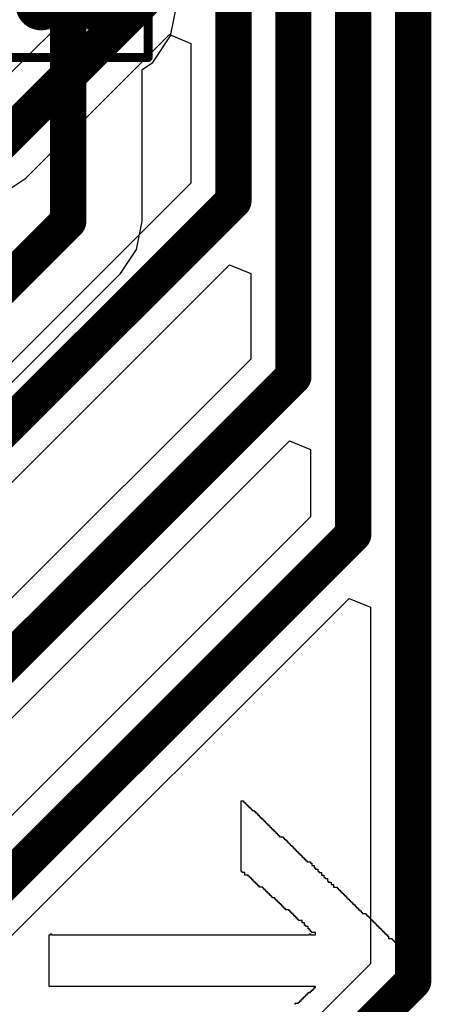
# Model space of a CAD drawing. Header units: millimetres. Extents: x -0.08 to 3.17, y -0.08 to 4.88.
# Tile 18 of 256: x 0.62 to 0.71, y 1.52 to 1.74. Entities that reach past the tile are written whole.
import ezdxf

# ---------------------------------------------------------------- set-up
doc = ezdxf.new("R2010")
doc.units = ezdxf.units.MM
doc.header["$MEASUREMENT"] = 0
for name, color, linetype in [('Mechanical13', 56, 'Continuous'), ('Mechanical15', 56, 'Continuous'), ('MidLayer2', 76, 'Continuous'), ('TopLayer', 1, 'Continuous'), ('TopOverlay', 2, 'Continuous'), ('TopPaste', 8, 'Continuous'), ('TopSolder', 216, 'Continuous')]:
    doc.layers.add(name, color=color, linetype=linetype)

# ---------------------------------------------------------------- blocks, each defined once
blk = doc.blocks.new('RES_0402_489')
at = {"layer": 'Mechanical13', "const_width": 0.00472}
for points in [[(-0.02087, 0.01102), (0.02087, 0.01102)], [(-0.02087, 0.01102), (-0.02087, -0.01102)], [(0.02087, 0.01102), (0.02087, -0.01102)], [(-0.02087, -0.01102), (0.02087, -0.01102)]]:
    blk.add_lwpolyline(points, dxfattribs=at)
at = {"layer": 'Mechanical13', "const_width": 0.00236}
for points in [[(-0.02205, 0.01102, 1), (-0.01969, 0.01102, 1)], [(-0.02205, 0.01102, 1), (-0.01969, 0.01102, 1)], [(0.01969, 0.01102, 1), (0.02205, 0.01102, 1)], [(0.01969, 0.01102, 1), (0.02205, 0.01102, 1)], [(-0.02205, -0.01102, 1), (-0.01969, -0.01102, 1)], [(-0.02205, -0.01102, 1), (-0.01969, -0.01102, 1)], [(0.01969, -0.01102, 1), (0.02205, -0.01102, 1)], [(0.01969, -0.01102, 1), (0.02205, -0.01102, 1)]]:
    blk.add_lwpolyline(points, format="xyb", close=True, dxfattribs=at)
at = {"layer": 'Mechanical15', "const_width": 0.00197}
for points in [[(-0.03543, 0.01732), (0.03543, 0.01732)], [(-0.03543, 0.01732), (-0.03543, -0.01732)], [(0.03543, 0.01732), (0.03543, -0.01732)], [(0, 0.00866), (0, -0.00866)], [(-0.00866, 0), (0.00866, 0)], [(-0.03543, -0.01732), (0.03543, -0.01732)]]:
    blk.add_lwpolyline(points, dxfattribs=at)
at = {"layer": 'Mechanical15'}
for points, const_width in [([(-0.03593, 0.01732, 1), (-0.03494, 0.01732, 1)], 0.000984), ([(-0.03593, 0.01732, 1), (-0.03494, 0.01732, 1)], 0.000984), ([(0.03494, 0.01732, 1), (0.03593, 0.01732, 1)], 0.000984), ([(0.03494, 0.01732, 1), (0.03593, 0.01732, 1)], 0.000984), ([(-0.00049, 0.00866, 1), (0.00049, 0.00866, 1)], 0.000984), ([(0.0065, 0, 1), (-0.0065, 0, 1)], 0.00197), ([(-0.00915, 0, 1), (-0.00817, 0, 1)], 0.000984), ([(-0.00699, 0, 1), (-0.006, 0, 1)], 0.000984), ([(0.006, 0, 1), (0.00699, 0, 1)], 0.000984), ([(0.00817, 0, 1), (0.00915, 0, 1)], 0.000984), ([(-0.00049, -0.00866, 1), (0.00049, -0.00866, 1)], 0.000984), ([(-0.03593, -0.01732, 1), (-0.03494, -0.01732, 1)], 0.000984), ([(-0.03593, -0.01732, 1), (-0.03494, -0.01732, 1)], 0.000984), ([(0.03494, -0.01732, 1), (0.03593, -0.01732, 1)], 0.000984), ([(0.03494, -0.01732, 1), (0.03593, -0.01732, 1)], 0.000984)]:
    blk.add_lwpolyline(points, format="xyb", close=True, dxfattribs=dict(at, const_width=const_width))
at = {"layer": 'TopLayer', "const_width": 0.00552}
for points in [[(-0.02677, 0.0059, 1), (-0.02125, 0.0059, 1)], [(-0.01616, 0.0059, 1), (-0.01063, 0.0059, 1)], [(0.01063, 0.0059, 1), (0.01616, 0.0059, 1)], [(0.02125, 0.0059, 1), (0.02677, 0.0059, 1)], [(-0.02677, -0.0059, 1), (-0.02125, -0.0059, 1)], [(-0.01616, -0.0059, 1), (-0.01063, -0.0059, 1)], [(0.01063, -0.0059, 1), (0.01616, -0.0059, 1)], [(0.02125, -0.0059, 1), (0.02677, -0.0059, 1)]]:
    blk.add_lwpolyline(points, format="xyb", close=True, dxfattribs=at)
at = {"layer": 'TopLayer'}
for points in [[(-0.0134, 0.01142), (-0.02401, 0.01142), (-0.0134, -0.01142), (-0.02401, -0.01142)], [(0.0134, -0.01142), (0.02401, -0.01142), (0.0134, 0.01142), (0.02401, 0.01142)], [(-0.00787, 0.0059), (-0.02953, 0.0059), (-0.00787, -0.0059), (-0.02953, -0.0059)], [(0.00787, -0.0059), (0.02953, -0.0059), (0.00787, 0.0059), (0.02953, 0.0059)]]:
    blk.add_solid(points, dxfattribs=at)
at = {"layer": 'TopPaste', "const_width": 0.00552}
for points in [[(-0.02677, 0.0059, 1), (-0.02125, 0.0059, 1)], [(-0.01616, 0.0059, 1), (-0.01063, 0.0059, 1)], [(0.01063, 0.0059, 1), (0.01616, 0.0059, 1)], [(0.02125, 0.0059, 1), (0.02677, 0.0059, 1)], [(-0.02677, -0.0059, 1), (-0.02125, -0.0059, 1)], [(-0.01616, -0.0059, 1), (-0.01063, -0.0059, 1)], [(0.01063, -0.0059, 1), (0.01616, -0.0059, 1)], [(0.02125, -0.0059, 1), (0.02677, -0.0059, 1)]]:
    blk.add_lwpolyline(points, format="xyb", close=True, dxfattribs=at)
at = {"layer": 'TopPaste'}
for points in [[(-0.0134, 0.01142), (-0.02401, 0.01142), (-0.0134, -0.01142), (-0.02401, -0.01142)], [(0.0134, -0.01142), (0.02401, -0.01142), (0.0134, 0.01142), (0.02401, 0.01142)], [(-0.00787, 0.0059), (-0.02953, 0.0059), (-0.00787, -0.0059), (-0.02953, -0.0059)], [(0.00787, -0.0059), (0.02953, -0.0059), (0.00787, 0.0059), (0.02953, 0.0059)]]:
    blk.add_solid(points, dxfattribs=at)
at = {"layer": 'TopSolder', "const_width": 0.00552}
for points in [[(-0.02677, 0.0059, 1), (-0.02125, 0.0059, 1)], [(-0.01616, 0.0059, 1), (-0.01063, 0.0059, 1)], [(0.01063, 0.0059, 1), (0.01616, 0.0059, 1)], [(0.02125, 0.0059, 1), (0.02677, 0.0059, 1)], [(-0.02677, -0.0059, 1), (-0.02125, -0.0059, 1)], [(-0.01616, -0.0059, 1), (-0.01063, -0.0059, 1)], [(0.01063, -0.0059, 1), (0.01616, -0.0059, 1)], [(0.02125, -0.0059, 1), (0.02677, -0.0059, 1)]]:
    blk.add_lwpolyline(points, format="xyb", close=True, dxfattribs=at)
at = {"layer": 'TopSolder'}
for points in [[(-0.0134, 0.01142), (-0.02401, 0.01142), (-0.0134, -0.01142), (-0.02401, -0.01142)], [(0.0134, -0.01142), (0.02401, -0.01142), (0.0134, 0.01142), (0.02401, 0.01142)], [(-0.00787, 0.0059), (-0.02953, 0.0059), (-0.00787, -0.0059), (-0.02953, -0.0059)], [(0.00787, -0.0059), (0.02953, -0.0059), (0.00787, 0.0059), (0.02953, 0.0059)]]:
    blk.add_solid(points, dxfattribs=at)

msp = doc.modelspace()

# ---------------------------------------------------------------- linework, layer by layer
at = {"layer": 'MidLayer2'}
for p, q in [((0.64352, 1.75107), (0.61035, 1.71789)), ((0.6207, 1.70213), (0.6519, 1.73333)), ((0.6519, 1.73333), (0.65652, 1.73141)), ((0.65652, 1.73141), (0.65652, 1.70107)), ((0.61771, 1.70013), (0.6207, 1.70213)), ((0.65652, 1.70107), (0.59413, 1.63868)), ((0.60448, 1.62292), (0.66489, 1.68333)), ((0.66489, 1.68333), (0.66951, 1.68141)), ((0.66951, 1.68141), (0.66951, 1.66288)), ((0.66951, 1.66288), (0.54789, 1.54126)), ((0.55824, 1.5255), (0.67788, 1.64514)), ((0.67788, 1.64514), (0.6825, 1.64323)), ((0.6825, 1.64323), (0.6825, 1.62863)), ((0.6825, 1.62863), (0.48436, 1.43049)), ((0.49472, 1.41473), (0.69087, 1.61089)), ((0.69087, 1.61089), (0.69549, 1.60897)), ((0.69549, 1.60897), (0.69549, 1.53159)), ((0.69549, 1.53159), (0.5503, 1.3864))]:
    msp.add_line(p, q, dxfattribs=at)
at = {"layer": 'MidLayer2', "const_width": 0.00787}
for points in [[(0.66575, 1.69724), (0.66575, 2.80368)], [(0.67874, 1.65906), (0.67874, 2.79718)], [(0.69173, 1.6248), (0.69173, 2.79069)], [(0.70472, 1.52777), (0.70472, 2.26386)], [(0.61417, 1.70866), (0.65276, 1.74724)], [(0.59795, 1.62945), (0.66575, 1.69724)], [(0.55172, 1.53203), (0.67874, 1.65906)], [(0.48819, 1.42126), (0.69173, 1.6248)], [(0.55413, 1.37717), (0.70472, 1.52777)]]:
    msp.add_lwpolyline(points, dxfattribs=at)
at = {"layer": 'MidLayer2', "const_width": 0.00394}
for points in [[(0.66378, 1.69724, 1), (0.66772, 1.69724, 1)], [(0.66378, 1.69724, 1), (0.66772, 1.69724, 1)], [(0.67677, 1.65906, 1), (0.68071, 1.65906, 1)], [(0.67677, 1.65906, 1), (0.68071, 1.65906, 1)], [(0.68976, 1.6248, 1), (0.6937, 1.6248, 1)], [(0.68976, 1.6248, 1), (0.6937, 1.6248, 1)], [(0.70276, 1.52777, 1), (0.70669, 1.52777, 1)], [(0.70276, 1.52777, 1), (0.70669, 1.52777, 1)]]:
    msp.add_lwpolyline(points, format="xyb", close=True, dxfattribs=at)
at = {"layer": 'TopLayer'}
for p, q in [((0.65214, 1.73301), (0.65349, 1.73977)), ((0.64831, 1.72728), (0.65214, 1.73301)), ((0.64598, 1.72572), (0.64831, 1.72728)), ((0.64598, 1.69278), (0.64598, 1.72572)), ((0.64476, 1.68663), (0.64598, 1.69278)), ((0.64598, 1.69278), (0.64598, 1.69278)), ((0.64128, 1.68142), (0.64476, 1.68663)), ((0.58848, 1.62863), (0.64127, 1.68142)), ((0.64127, 1.68142), (0.64128, 1.68142))]:
    msp.add_line(p, q, dxfattribs=at)
at = {"layer": 'TopLayer', "const_width": 0.00787}
for points in [[(0.62992, 1.69278), (0.62992, 1.74508)], [(0.56659, 1.62945), (0.62992, 1.69278)]]:
    msp.add_lwpolyline(points, dxfattribs=at)
at = {"layer": 'TopLayer', "const_width": 0.00394}
msp.add_lwpolyline([(0.62795, 1.69278, 1), (0.63189, 1.69278, 1)], format="xyb", close=True, dxfattribs=at)
msp.add_lwpolyline([(0.62795, 1.69278, 1), (0.63189, 1.69278, 1)], format="xyb", close=True, dxfattribs=at)
at = {"layer": 'TopOverlay'}
for p, q in [((0.66742, 1.55162), (0.66742, 1.56696)), ((0.66742, 1.56696), (0.66794, 1.56696)), ((0.66794, 1.56696), (0.66794, 1.5667)), ((0.66794, 1.5667), (0.6682, 1.5667)), ((0.6682, 1.5667), (0.6682, 1.56644)), ((0.6682, 1.56644), (0.66846, 1.56644)), ((0.66846, 1.56644), (0.66846, 1.56618)), ((0.66846, 1.56618), (0.66872, 1.56618)), ((0.66872, 1.56618), (0.66872, 1.56592)), ((0.66872, 1.56592), (0.66898, 1.56592)), ((0.66898, 1.56592), (0.66898, 1.56566)), ((0.66898, 1.56566), (0.66924, 1.56566)), ((0.66924, 1.56566), (0.66924, 1.5654)), ((0.66924, 1.5654), (0.6695, 1.5654)), ((0.6695, 1.5654), (0.6695, 1.56514)), ((0.6695, 1.56514), (0.66976, 1.56514)), ((0.66976, 1.56514), (0.66976, 1.56488)), ((0.66976, 1.56488), (0.67028, 1.56488)), ((0.67028, 1.56488), (0.67028, 1.56462)), ((0.67028, 1.56462), (0.67054, 1.56462)), ((0.67054, 1.56462), (0.67054, 1.56436)), ((0.67054, 1.56436), (0.6708, 1.56436)), ((0.6708, 1.56436), (0.6708, 1.5641)), ((0.6708, 1.5641), (0.67106, 1.5641)), ((0.67106, 1.5641), (0.67106, 1.56384)), ((0.67106, 1.56384), (0.67132, 1.56384)), ((0.67132, 1.56384), (0.67132, 1.56358)), ((0.67132, 1.56358), (0.67158, 1.56358)), ((0.67158, 1.56358), (0.67158, 1.56332)), ((0.67158, 1.56332), (0.67184, 1.56332)), ((0.67184, 1.56332), (0.67184, 1.56306)), ((0.67184, 1.56306), (0.6721, 1.56306)), ((0.6721, 1.56306), (0.6721, 1.5628)), ((0.6721, 1.5628), (0.67236, 1.5628)), ((0.67236, 1.5628), (0.67236, 1.56254)), ((0.67236, 1.56254), (0.67262, 1.56254)), ((0.67262, 1.56254), (0.67262, 1.56228)), ((0.67262, 1.56228), (0.67288, 1.56228)), ((0.67288, 1.56228), (0.67288, 1.56202)), ((0.67288, 1.56202), (0.67314, 1.56202)), ((0.67314, 1.56202), (0.67314, 1.56176)), ((0.67314, 1.56176), (0.6734, 1.56176)), ((0.6734, 1.56176), (0.6734, 1.5615)), ((0.6734, 1.5615), (0.67366, 1.5615)), ((0.67366, 1.5615), (0.67366, 1.56124)), ((0.67366, 1.56124), (0.67392, 1.56124)), ((0.67392, 1.56124), (0.67392, 1.56098)), ((0.67392, 1.56098), (0.67418, 1.56098)), ((0.67418, 1.56098), (0.67418, 1.56072)), ((0.67418, 1.56072), (0.67444, 1.56072)), ((0.67444, 1.56072), (0.67444, 1.56046)), ((0.67444, 1.56046), (0.6747, 1.56046)), ((0.6747, 1.56046), (0.6747, 1.5602)), ((0.6747, 1.5602), (0.67496, 1.5602)), ((0.67496, 1.5602), (0.67496, 1.55994)), ((0.67496, 1.55994), (0.67522, 1.55994)), ((0.67522, 1.55994), (0.67522, 1.55968)), ((0.67522, 1.55968), (0.67548, 1.55968)), ((0.67548, 1.55968), (0.67548, 1.55942)), ((0.67548, 1.55942), (0.67574, 1.55942)), ((0.67574, 1.55942), (0.67574, 1.55916)), ((0.67574, 1.55916), (0.67652, 1.55916)), ((0.67652, 1.55916), (0.67652, 1.5589)), ((0.67652, 1.5589), (0.67678, 1.5589)), ((0.67678, 1.5589), (0.67678, 1.55864)), ((0.67678, 1.55864), (0.67704, 1.55864)), ((0.67704, 1.55864), (0.67704, 1.55838)), ((0.67704, 1.55838), (0.6773, 1.55838)), ((0.6773, 1.55838), (0.6773, 1.55812)), ((0.6773, 1.55812), (0.67756, 1.55812)), ((0.67756, 1.55812), (0.67756, 1.55786)), ((0.67756, 1.55786), (0.67782, 1.55786)), ((0.67782, 1.55786), (0.67782, 1.5576)), ((0.67782, 1.5576), (0.67808, 1.5576)), ((0.67808, 1.5576), (0.67808, 1.55734)), ((0.67808, 1.55734), (0.67834, 1.55734)), ((0.67834, 1.55734), (0.67834, 1.55708)), ((0.67834, 1.55708), (0.6786, 1.55708)), ((0.6786, 1.55708), (0.6786, 1.55682)), ((0.6786, 1.55682), (0.67886, 1.55682)), ((0.67886, 1.55682), (0.67886, 1.55656)), ((0.67886, 1.55656), (0.67912, 1.55656)), ((0.67912, 1.55656), (0.67912, 1.5563)), ((0.67912, 1.5563), (0.67938, 1.5563)), ((0.67938, 1.5563), (0.67938, 1.55604)), ((0.67938, 1.55604), (0.67964, 1.55604)), ((0.67964, 1.55604), (0.67964, 1.55578)), ((0.67964, 1.55578), (0.6799, 1.55578)), ((0.6799, 1.55578), (0.6799, 1.55552)), ((0.6799, 1.55552), (0.68016, 1.55552)), ((0.68016, 1.55552), (0.68016, 1.55526)), ((0.68016, 1.55526), (0.68042, 1.55526)), ((0.68042, 1.55526), (0.68042, 1.555)), ((0.68042, 1.555), (0.68068, 1.555)), ((0.68068, 1.555), (0.68068, 1.55474)), ((0.68068, 1.55474), (0.68094, 1.55474)), ((0.68094, 1.55474), (0.68094, 1.55448)), ((0.68094, 1.55448), (0.6812, 1.55448)), ((0.6812, 1.55448), (0.6812, 1.55422)), ((0.6812, 1.55422), (0.68146, 1.55422)), ((0.68146, 1.55422), (0.68146, 1.55396)), ((0.68146, 1.55396), (0.68172, 1.55396)), ((0.68172, 1.55396), (0.68172, 1.5537)), ((0.68172, 1.5537), (0.6825, 1.5537)), ((0.6825, 1.5537), (0.6825, 1.55344)), ((0.6825, 1.55344), (0.68276, 1.55344)), ((0.68276, 1.55344), (0.68276, 1.55292)), ((0.68276, 1.55292), (0.68328, 1.55292)), ((0.68328, 1.55292), (0.68328, 1.5524)), ((0.68328, 1.5524), (0.68354, 1.5524)), ((0.68354, 1.5524), (0.68354, 1.55214)), ((0.68354, 1.55214), (0.68406, 1.55214)), ((0.68406, 1.55214), (0.68406, 1.55162)), ((0.66768, 1.55162), (0.66742, 1.55162)), ((0.66768, 1.55136), (0.66768, 1.55162)), ((0.6682, 1.55136), (0.66768, 1.55136)), ((0.6682, 1.55084), (0.6682, 1.55136)), ((0.66898, 1.55084), (0.6682, 1.55084)), ((0.66898, 1.55058), (0.66898, 1.55084)), ((0.66924, 1.55058), (0.66898, 1.55058)), ((0.66924, 1.55032), (0.66924, 1.55058)), ((0.6695, 1.55032), (0.66924, 1.55032)), ((0.6695, 1.55006), (0.6695, 1.55032)), ((0.66976, 1.55006), (0.6695, 1.55006)), ((0.66976, 1.5498), (0.66976, 1.55006)), ((0.68406, 1.55162), (0.68432, 1.55162)), ((0.68432, 1.55162), (0.68432, 1.55136)), ((0.68432, 1.55136), (0.68484, 1.55136)), ((0.68484, 1.55136), (0.68484, 1.55084)), ((0.68484, 1.55084), (0.68536, 1.55084)), ((0.68536, 1.55084), (0.68536, 1.55032)), ((0.68536, 1.55032), (0.68562, 1.55032)), ((0.68562, 1.55032), (0.68562, 1.55006)), ((0.68562, 1.55006), (0.68614, 1.55006)), ((0.68614, 1.55006), (0.68614, 1.54954)), ((0.67002, 1.5498), (0.66976, 1.5498)), ((0.67002, 1.54954), (0.67002, 1.5498)), ((0.67028, 1.54954), (0.67002, 1.54954)), ((0.67028, 1.54928), (0.67028, 1.54954)), ((0.67054, 1.54928), (0.67028, 1.54928)), ((0.67054, 1.54902), (0.67054, 1.54928)), ((0.6708, 1.54902), (0.67054, 1.54902)), ((0.6708, 1.54876), (0.6708, 1.54902)), ((0.67106, 1.54876), (0.6708, 1.54876)), ((0.67106, 1.5485), (0.67106, 1.54876)), ((0.67132, 1.5485), (0.67106, 1.5485)), ((0.67132, 1.54824), (0.67132, 1.5485)), ((0.6721, 1.54824), (0.67132, 1.54824)), ((0.6721, 1.54798), (0.6721, 1.54824)), ((0.67236, 1.54798), (0.6721, 1.54798)), ((0.67236, 1.54772), (0.67236, 1.54798)), ((0.68614, 1.54954), (0.6864, 1.54954)), ((0.6864, 1.54954), (0.6864, 1.54928)), ((0.6864, 1.54928), (0.68692, 1.54928)), ((0.68692, 1.54928), (0.68692, 1.54876)), ((0.68692, 1.54876), (0.68744, 1.54876)), ((0.68744, 1.54876), (0.68744, 1.54824)), ((0.68744, 1.54824), (0.68822, 1.54824)), ((0.68822, 1.54824), (0.68822, 1.54798)), ((0.68822, 1.54798), (0.68848, 1.54798)), ((0.68848, 1.54798), (0.68848, 1.54772)), ((0.67262, 1.54772), (0.67236, 1.54772)), ((0.67262, 1.54746), (0.67262, 1.54772)), ((0.67288, 1.54746), (0.67262, 1.54746)), ((0.67288, 1.5472), (0.67288, 1.54746)), ((0.67314, 1.5472), (0.67288, 1.5472)), ((0.67314, 1.54694), (0.67314, 1.5472)), ((0.6734, 1.54694), (0.67314, 1.54694)), ((0.6734, 1.54668), (0.6734, 1.54694)), ((0.67366, 1.54668), (0.6734, 1.54668)), ((0.67366, 1.54642), (0.67366, 1.54668)), ((0.67392, 1.54642), (0.67366, 1.54642)), ((0.67392, 1.54616), (0.67392, 1.54642)), ((0.67418, 1.54616), (0.67392, 1.54616)), ((0.67418, 1.5459), (0.67418, 1.54616)), ((0.6747, 1.5459), (0.67418, 1.5459)), ((0.6747, 1.54564), (0.6747, 1.5459)), ((0.67496, 1.54564), (0.6747, 1.54564)), ((0.67496, 1.54538), (0.67496, 1.54564)), ((0.68848, 1.54772), (0.68874, 1.54772)), ((0.68874, 1.54772), (0.68874, 1.54746)), ((0.68874, 1.54746), (0.689, 1.54746)), ((0.689, 1.54746), (0.689, 1.5472)), ((0.689, 1.5472), (0.68926, 1.5472)), ((0.68926, 1.5472), (0.68926, 1.54694)), ((0.68926, 1.54694), (0.68952, 1.54694)), ((0.68952, 1.54694), (0.68952, 1.54668)), ((0.68952, 1.54668), (0.68978, 1.54668)), ((0.68978, 1.54668), (0.68978, 1.54642)), ((0.68978, 1.54642), (0.69004, 1.54642)), ((0.69004, 1.54642), (0.69004, 1.54616)), ((0.69004, 1.54616), (0.6903, 1.54616)), ((0.6903, 1.54616), (0.6903, 1.5459)), ((0.6903, 1.5459), (0.69056, 1.5459)), ((0.69056, 1.5459), (0.69056, 1.54564)), ((0.69056, 1.54564), (0.69082, 1.54564)), ((0.69082, 1.54564), (0.69082, 1.54538)), ((0.67522, 1.54538), (0.67496, 1.54538)), ((0.67522, 1.54512), (0.67522, 1.54538)), ((0.67548, 1.54512), (0.67522, 1.54512)), ((0.67548, 1.54486), (0.67548, 1.54512)), ((0.67574, 1.54486), (0.67548, 1.54486)), ((0.67574, 1.5446), (0.67574, 1.54486)), ((0.676, 1.5446), (0.67574, 1.5446)), ((0.676, 1.54434), (0.676, 1.5446)), ((0.67626, 1.54434), (0.676, 1.54434)), ((0.67626, 1.54408), (0.67626, 1.54434)), ((0.67652, 1.54408), (0.67626, 1.54408)), ((0.67652, 1.54382), (0.67652, 1.54408)), ((0.67678, 1.54382), (0.67652, 1.54382)), ((0.67678, 1.54356), (0.67678, 1.54382)), ((0.67704, 1.54356), (0.67678, 1.54356)), ((0.67704, 1.5433), (0.67704, 1.54356)), ((0.69082, 1.54538), (0.69108, 1.54538)), ((0.69108, 1.54538), (0.69108, 1.54512)), ((0.69108, 1.54512), (0.69134, 1.54512)), ((0.69134, 1.54512), (0.69134, 1.54486)), ((0.69134, 1.54486), (0.6916, 1.54486)), ((0.6916, 1.54486), (0.6916, 1.5446)), ((0.6916, 1.5446), (0.69186, 1.5446)), ((0.69186, 1.5446), (0.69186, 1.54434)), ((0.69186, 1.54434), (0.69212, 1.54434)), ((0.69212, 1.54434), (0.69212, 1.54408)), ((0.69212, 1.54408), (0.69238, 1.54408)), ((0.69238, 1.54408), (0.69238, 1.54382)), ((0.69238, 1.54382), (0.69264, 1.54382)), ((0.69264, 1.54382), (0.69264, 1.54356)), ((0.69264, 1.54356), (0.6929, 1.54356)), ((0.6929, 1.54356), (0.6929, 1.5433)), ((0.67782, 1.5433), (0.67704, 1.5433)), ((0.67782, 1.54304), (0.67782, 1.5433)), ((0.67808, 1.54304), (0.67782, 1.54304)), ((0.67808, 1.54278), (0.67808, 1.54304)), ((0.67834, 1.54278), (0.67808, 1.54278)), ((0.67834, 1.54252), (0.67834, 1.54278)), ((0.6786, 1.54252), (0.67834, 1.54252)), ((0.6786, 1.54226), (0.6786, 1.54252)), ((0.67886, 1.54226), (0.6786, 1.54226)), ((0.67886, 1.542), (0.67886, 1.54226)), ((0.67912, 1.542), (0.67886, 1.542)), ((0.67912, 1.54174), (0.67912, 1.542)), ((0.67938, 1.54174), (0.67912, 1.54174)), ((0.67938, 1.54148), (0.67938, 1.54174)), ((0.67964, 1.54148), (0.67938, 1.54148)), ((0.67964, 1.54122), (0.67964, 1.54148)), ((0.6929, 1.5433), (0.69316, 1.5433)), ((0.69316, 1.5433), (0.69316, 1.54304)), ((0.69316, 1.54304), (0.69342, 1.54304)), ((0.69342, 1.54304), (0.69342, 1.54278)), ((0.69342, 1.54278), (0.69368, 1.54278)), ((0.69368, 1.54278), (0.69368, 1.54252)), ((0.69368, 1.54252), (0.69446, 1.54252)), ((0.69446, 1.54252), (0.69446, 1.54226)), ((0.69446, 1.54226), (0.69472, 1.54226)), ((0.69472, 1.54226), (0.69472, 1.542)), ((0.69472, 1.542), (0.69498, 1.542)), ((0.69498, 1.542), (0.69498, 1.54174)), ((0.69498, 1.54174), (0.69524, 1.54174)), ((0.69524, 1.54174), (0.69524, 1.54148)), ((0.69524, 1.54148), (0.6955, 1.54148)), ((0.6955, 1.54148), (0.6955, 1.54122)), ((0.6799, 1.54122), (0.67964, 1.54122)), ((0.6799, 1.54096), (0.6799, 1.54122)), ((0.68068, 1.54096), (0.6799, 1.54096)), ((0.68068, 1.54044), (0.68068, 1.54096)), ((0.6812, 1.54044), (0.68068, 1.54044)), ((0.6812, 1.53992), (0.6812, 1.54044)), ((0.68146, 1.53992), (0.6812, 1.53992)), ((0.68146, 1.53966), (0.68146, 1.53992)), ((0.68198, 1.53966), (0.68146, 1.53966)), ((0.68198, 1.53914), (0.68198, 1.53966)), ((0.6955, 1.54122), (0.69576, 1.54122)), ((0.69576, 1.54122), (0.69576, 1.54096)), ((0.69576, 1.54096), (0.69602, 1.54096)), ((0.69602, 1.54096), (0.69602, 1.5407)), ((0.69602, 1.5407), (0.69628, 1.5407)), ((0.69628, 1.5407), (0.69628, 1.54044)), ((0.69628, 1.54044), (0.69654, 1.54044)), ((0.69654, 1.54044), (0.69654, 1.54018)), ((0.69654, 1.54018), (0.6968, 1.54018)), ((0.6968, 1.54018), (0.6968, 1.53992)), ((0.6968, 1.53992), (0.69706, 1.53992)), ((0.69706, 1.53992), (0.69706, 1.53966)), ((0.69706, 1.53966), (0.69732, 1.53966)), ((0.69732, 1.53966), (0.69732, 1.5394)), ((0.69732, 1.5394), (0.69758, 1.5394)), ((0.69758, 1.5394), (0.69758, 1.53914)), ((0.62581, 1.52666), (0.62581, 1.53784)), ((0.62581, 1.53784), (0.62607, 1.53784)), ((0.62607, 1.53784), (0.62607, 1.5381)), ((0.62607, 1.5381), (0.62633, 1.5381)), ((0.62633, 1.5381), (0.62633, 1.53784)), ((0.62633, 1.53784), (0.68224, 1.53784)), ((0.68224, 1.53914), (0.68198, 1.53914)), ((0.68224, 1.53888), (0.68224, 1.53914)), ((0.6825, 1.53888), (0.68224, 1.53888)), ((0.68224, 1.53784), (0.68224, 1.5381)), ((0.68224, 1.5381), (0.6825, 1.5381)), ((0.6825, 1.53862), (0.6825, 1.53888)), ((0.68276, 1.53862), (0.6825, 1.53862)), ((0.6825, 1.5381), (0.6825, 1.53784)), ((0.6825, 1.53784), (0.68354, 1.53784)), ((0.68276, 1.53836), (0.68276, 1.53862)), ((0.68354, 1.53836), (0.68276, 1.53836)), ((0.68354, 1.53784), (0.68354, 1.53836)), ((0.69758, 1.53914), (0.69784, 1.53914)), ((0.69784, 1.53914), (0.69784, 1.53888)), ((0.69784, 1.53888), (0.6981, 1.53888)), ((0.6981, 1.53888), (0.6981, 1.53862)), ((0.6981, 1.53862), (0.69836, 1.53862)), ((0.69836, 1.53862), (0.69836, 1.53836)), ((0.69836, 1.53836), (0.69862, 1.53836)), ((0.69862, 1.53836), (0.69862, 1.5381)), ((0.69862, 1.5381), (0.69888, 1.5381)), ((0.69888, 1.5381), (0.69888, 1.53784)), ((0.69888, 1.53784), (0.69914, 1.53784)), ((0.69914, 1.53784), (0.69914, 1.53758)), ((0.69914, 1.53758), (0.6994, 1.53758)), ((0.6994, 1.53758), (0.6994, 1.53706)), ((0.6994, 1.53706), (0.70018, 1.53706)), ((0.70018, 1.53706), (0.70018, 1.5368)), ((0.70018, 1.5368), (0.70044, 1.5368)), ((0.70044, 1.5368), (0.70044, 1.53654)), ((0.70044, 1.53654), (0.7007, 1.53654)), ((0.7007, 1.53654), (0.7007, 1.53628)), ((0.7007, 1.53628), (0.70096, 1.53628)), ((0.70096, 1.53628), (0.70096, 1.53602)), ((0.70096, 1.53602), (0.70122, 1.53602)), ((0.70122, 1.53602), (0.70122, 1.53576)), ((0.70122, 1.53576), (0.70148, 1.53576)), ((0.70148, 1.53576), (0.70148, 1.5355)), ((0.70148, 1.5355), (0.70174, 1.5355)), ((0.70174, 1.5355), (0.70174, 1.53524)), ((0.70174, 1.53524), (0.702, 1.53524)), ((0.702, 1.53524), (0.702, 1.53498)), ((0.702, 1.53498), (0.70226, 1.53498)), ((0.70226, 1.53498), (0.70226, 1.53472)), ((0.70226, 1.53472), (0.70252, 1.53472)), ((0.70252, 1.53472), (0.70252, 1.53446)), ((0.70252, 1.53446), (0.70278, 1.53446)), ((0.70278, 1.53446), (0.70278, 1.5342)), ((0.70278, 1.5342), (0.70304, 1.5342)), ((0.70304, 1.5342), (0.70304, 1.53394)), ((0.70304, 1.53394), (0.7033, 1.53394)), ((0.7033, 1.53394), (0.7033, 1.53368)), ((0.7033, 1.53368), (0.70356, 1.53368)), ((0.70356, 1.53368), (0.70356, 1.53342)), ((0.70356, 1.53342), (0.70382, 1.53342)), ((0.70382, 1.53342), (0.70382, 1.53316)), ((0.70382, 1.53316), (0.70408, 1.53316)), ((0.70408, 1.53316), (0.70408, 1.5329)), ((0.70408, 1.5329), (0.70434, 1.5329)), ((0.70434, 1.5329), (0.70434, 1.53264)), ((0.70356, 1.53082), (0.7033, 1.53082)), ((0.7033, 1.53082), (0.7033, 1.53056)), ((0.70408, 1.53134), (0.70356, 1.53134)), ((0.70356, 1.53134), (0.70356, 1.53082)), ((0.70434, 1.5316), (0.70408, 1.5316)), ((0.70408, 1.5316), (0.70408, 1.53134)), ((0.70434, 1.53264), (0.70486, 1.53264)), ((0.70486, 1.53212), (0.70434, 1.53212)), ((0.70434, 1.53212), (0.70434, 1.5316)), ((0.70486, 1.53264), (0.70486, 1.53212)), ((0.70148, 1.52874), (0.70122, 1.52874)), ((0.70122, 1.52874), (0.70122, 1.52848)), ((0.702, 1.52926), (0.70148, 1.52926)), ((0.70148, 1.52926), (0.70148, 1.52874)), ((0.70226, 1.52952), (0.702, 1.52952)), ((0.702, 1.52952), (0.702, 1.52926)), ((0.70278, 1.53004), (0.70226, 1.53004)), ((0.70226, 1.53004), (0.70226, 1.52952)), ((0.7033, 1.53056), (0.70278, 1.53056)), ((0.70278, 1.53056), (0.70278, 1.53004)), ((0.67392, 1.52666), (0.62581, 1.52666)), ((0.67418, 1.52666), (0.67392, 1.52666)), ((0.68354, 1.52666), (0.67418, 1.52666)), ((0.68328, 1.52613), (0.68328, 1.52639)), ((0.68328, 1.52639), (0.68354, 1.52639)), ((0.68354, 1.52639), (0.68354, 1.52666)), ((0.69862, 1.52639), (0.69836, 1.52639)), ((0.69836, 1.52639), (0.69836, 1.52613)), ((0.69888, 1.52666), (0.69862, 1.52666)), ((0.69862, 1.52666), (0.69862, 1.52639)), ((0.69914, 1.52692), (0.69888, 1.52692)), ((0.69888, 1.52692), (0.69888, 1.52666)), ((0.69992, 1.52717), (0.69914, 1.52717)), ((0.69914, 1.52717), (0.69914, 1.52692)), ((0.70018, 1.52744), (0.69992, 1.52744)), ((0.69992, 1.52744), (0.69992, 1.52717)), ((0.7007, 1.52796), (0.70018, 1.52796)), ((0.70018, 1.52796), (0.70018, 1.52744)), ((0.70122, 1.52848), (0.7007, 1.52848)), ((0.7007, 1.52848), (0.7007, 1.52796)), ((0.68094, 1.52405), (0.68094, 1.52431)), ((0.68094, 1.52431), (0.6812, 1.52431)), ((0.6812, 1.52431), (0.6812, 1.52457)), ((0.6812, 1.52457), (0.68146, 1.52457)), ((0.68146, 1.52457), (0.68146, 1.52483)), ((0.68146, 1.52483), (0.68172, 1.52483)), ((0.68172, 1.52483), (0.68172, 1.52509)), ((0.68172, 1.52509), (0.68198, 1.52509)), ((0.68198, 1.52509), (0.68198, 1.52535)), ((0.68198, 1.52535), (0.6825, 1.52535)), ((0.6825, 1.52535), (0.6825, 1.52561)), ((0.6825, 1.52561), (0.68276, 1.52561)), ((0.68276, 1.52561), (0.68276, 1.52587)), ((0.68276, 1.52587), (0.68302, 1.52587)), ((0.68302, 1.52587), (0.68302, 1.52613)), ((0.68302, 1.52613), (0.68328, 1.52613)), ((0.69654, 1.52431), (0.69628, 1.52431)), ((0.69628, 1.52431), (0.69628, 1.52405)), ((0.6968, 1.52457), (0.69654, 1.52457)), ((0.69654, 1.52457), (0.69654, 1.52431)), ((0.69706, 1.52483), (0.6968, 1.52483)), ((0.6968, 1.52483), (0.6968, 1.52457)), ((0.69732, 1.52509), (0.69706, 1.52509)), ((0.69706, 1.52509), (0.69706, 1.52483)), ((0.69758, 1.52535), (0.69732, 1.52535)), ((0.69732, 1.52535), (0.69732, 1.52509)), ((0.69784, 1.52561), (0.69758, 1.52561)), ((0.69758, 1.52561), (0.69758, 1.52535)), ((0.6981, 1.52587), (0.69784, 1.52587)), ((0.69784, 1.52587), (0.69784, 1.52561)), ((0.69836, 1.52613), (0.6981, 1.52613)), ((0.6981, 1.52613), (0.6981, 1.52587)), ((0.67912, 1.52275), (0.67912, 1.52301)), ((0.67912, 1.52301), (0.6799, 1.52301)), ((0.6799, 1.52301), (0.6799, 1.52327)), ((0.6799, 1.52327), (0.68016, 1.52327)), ((0.68016, 1.52327), (0.68016, 1.52353)), ((0.68016, 1.52353), (0.68042, 1.52353)), ((0.68042, 1.52353), (0.68042, 1.52379)), ((0.68042, 1.52379), (0.68068, 1.52379)), ((0.68068, 1.52379), (0.68068, 1.52405)), ((0.68068, 1.52405), (0.68094, 1.52405)), ((0.69524, 1.52301), (0.69498, 1.52301)), ((0.69498, 1.52301), (0.69498, 1.52275)), ((0.6955, 1.52327), (0.69524, 1.52327)), ((0.69524, 1.52327), (0.69524, 1.52301)), ((0.69576, 1.52353), (0.6955, 1.52353)), ((0.6955, 1.52353), (0.6955, 1.52327)), ((0.69602, 1.52379), (0.69576, 1.52379)), ((0.69576, 1.52379), (0.69576, 1.52353)), ((0.69628, 1.52405), (0.69602, 1.52405)), ((0.69602, 1.52405), (0.69602, 1.52379))]:
    msp.add_line(p, q, dxfattribs=at)

# ---------------------------------------------------------------- block references
at = {"rotation": 90}
msp.add_blockref('RES_0402_489', (0.62992, 1.76378), dxfattribs=at)

doc.saveas('drawing.dxf')
